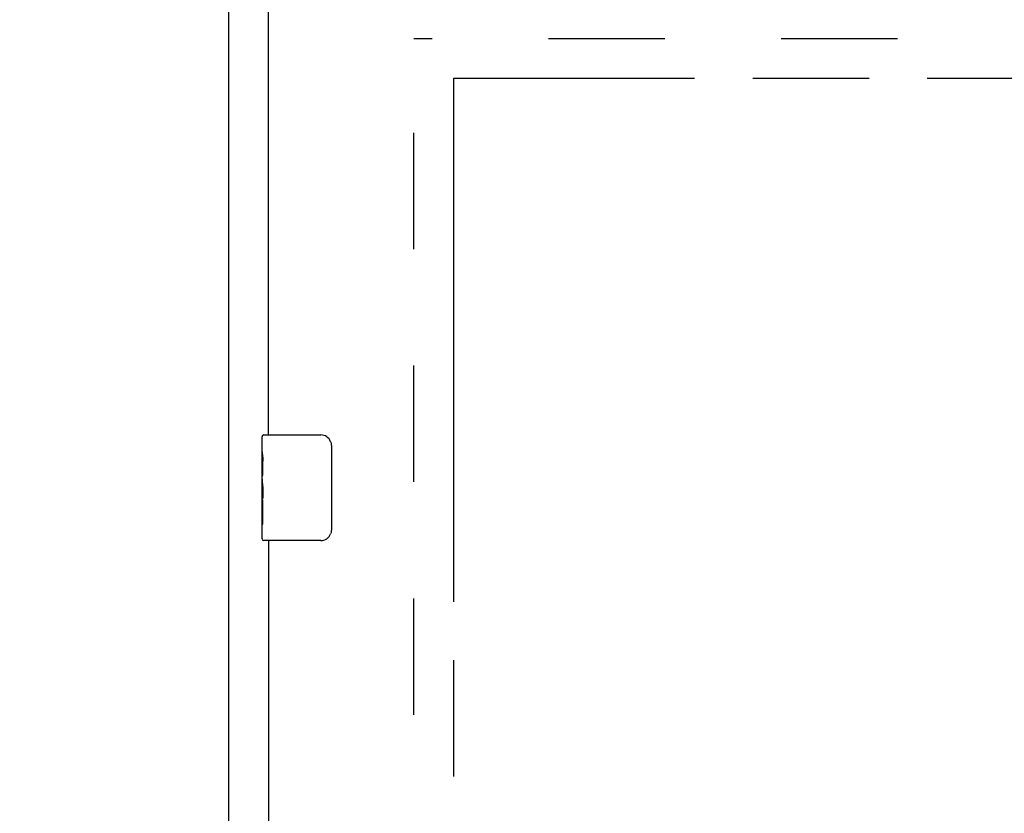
# Model space of a CAD drawing. Header units: inches. Extents: x 0 to 200, y 0 to 130.
# Tile 39 of 91: x 30 to 40, y 85 to 92. Entities that reach past the tile are written whole.
import ezdxf

# ---------------------------------------------------------------- set-up
doc = ezdxf.new("R2010")
doc.units = ezdxf.units.IN
doc.header["$LTSCALE"] = 11.011777
doc.header["$MEASUREMENT"] = 0
doc.linetypes.add('HIDDEN', pattern=[0.2, 0.1, -0.1])
doc.linetypes.add('PHANTOM', pattern=[0.8, 0.45, -0.05, 0.1, -0.05, 0.1, -0.05])
doc.layers.get('0').update_dxf_attribs({"linetype": 'CONTINUOUS'})
for name, color, linetype in [('02___PRT_ALL_AXES', 7, 'CONTINUOUS'), ('AVAILABLE_DOOR_SPACE', 7, 'CONTINUOUS'), ('DEFAULT_2', 8, 'HIDDEN'), ('DIMENSIONS', 7, 'CONTINUOUS')]:
    doc.layers.add(name, color=color, linetype=linetype)
doc.styles.get("Standard").update_dxf_attribs({"font": 'arial.ttf'})
doc.dimstyles.new('DIMSTYLE_1', dxfattribs={"dimtxt": 0.883298, "dimasz": 1.17773, "dimexe": 0.09, "dimexo": 0.07, "dimgap": 0.0375, "dimtad": 0, "dimtih": 1, "dimtoh": 1, "dimzin": 4, "dimdsep": 46, "dimtxsty": 'Standard', "dimblk": '_FILLED', "dimblk1": '_FILLED', "dimblk2": '_FILLED', "dimcen": 0.09, "dimazin": 1, "dimtfac": 1, "dimtofl": 0, "dimtmove": 0, "dimatfit": 3, "dimldrblk": '_FILLED', "dimfxl": 0, "dimtolj": 1, "dimtzin": 4, "dimarcsym": 0})

# ---------------------------------------------------------------- blocks, each defined once
blk = doc.blocks.new('_FILLED')
at = {"color": 0, "linetype": 'ByBlock'}
blk.add_solid([(0, 0), (-1, 0.2), (-1, -0.2)], dxfattribs=at)
blk = doc.blocks.new('*D11')
at = {"layer": 'DIMENSIONS', "color": 2, "linetype": 'Continuous'}
for p, q in [((32.7882, 72.5863), (30.4328, 72.5863)), ((34.5382, 72.5863), (36.7523, 72.5863))]:
    blk.add_line(p, q, dxfattribs=at)
at = {"layer": 'DIMENSIONS', "color": 2, "linetype": 'Continuous', "xscale": 1.1777301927, "yscale": 1.1777301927, "zscale": 1.1777301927}
blk.add_blockref('_FILLED', (32.7882, 72.5863), dxfattribs=at)
at = {"layer": 'DIMENSIONS', "color": 2, "linetype": 'Continuous', "xscale": 1.1777301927, "yscale": 1.1777301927, "zscale": 1.1777301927, "rotation": 180}
blk.add_blockref('_FILLED', (34.5382, 72.5863), dxfattribs=at)
at = {"layer": 'DIMENSIONS', "color": 2, "linetype": 'Continuous', "insert": (37.1939, 73.0279), "char_height": 0.8833, "width": 2.400337, "attachment_point": 1, "line_spacing_factor": 0.9}
blk.add_mtext('1.75', dxfattribs=at)
blk = doc.blocks.new('*D12')
at = {"layer": 'DIMENSIONS', "color": 2, "linetype": 'Continuous'}
for p, q in [((34.5382, 74.3276), (46.4836, 74.3276)), ((57.8507, 74.3276), (50.4535, 74.3276))]:
    blk.add_line(p, q, dxfattribs=at)
at = {"layer": 'DIMENSIONS', "color": 2, "linetype": 'Continuous', "xscale": 1.1777301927, "yscale": 1.1777301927, "zscale": 1.1777301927, "rotation": 180}
blk.add_blockref('_FILLED', (34.5382, 74.3276), dxfattribs=at)
at = {"layer": 'DIMENSIONS', "color": 2, "linetype": 'Continuous', "xscale": 1.1777301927, "yscale": 1.1777301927, "zscale": 1.1777301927}
blk.add_blockref('_FILLED', (57.8507, 74.3276), dxfattribs=at)
at = {"layer": 'DIMENSIONS', "color": 2, "linetype": 'Continuous', "insert": (48.4686, 74.7693), "char_height": 0.8833, "width": 3.086616, "attachment_point": 2, "line_spacing_factor": 0.9}
blk.add_mtext('23.31\\Ptyp.', dxfattribs=at)
blk = doc.blocks.new('*D14')
at = {"layer": 'DIMENSIONS', "color": 2, "linetype": 'Continuous'}
for p, q in [((44.9428, 91.638), (43.1176, 91.638)), ((44.1776, 91.638), (44.1776, 64.3963)), ((44.1776, 35.388), (44.1776, 61.3047))]:
    blk.add_line(p, q, dxfattribs=at)
at = {"layer": 'DIMENSIONS', "color": 2, "linetype": 'Continuous', "xscale": 1.1777301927, "yscale": 1.1777301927, "zscale": 1.1777301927}
for p, rotation in [((44.1776, 91.638), 90), ((44.1776, 35.388), 270)]:
    blk.add_blockref('_FILLED', p, dxfattribs=dict(at, rotation=rotation))
at = {"layer": 'DIMENSIONS', "color": 2, "linetype": 'Continuous', "insert": (44.1776, 63.9546), "char_height": 0.8833, "width": 3.086616, "attachment_point": 2, "line_spacing_factor": 0.9}
blk.add_mtext('56.25\\Ptyp.', dxfattribs=at)

msp = doc.modelspace()

# ---------------------------------------------------------------- linework, layer by layer
at = {"color": 3, "linetype": 'Continuous'}
for p, q in [((32.4132, 33.617), (32.4132, 96.6069)), ((32.7882, 88.263), (32.7882, 92.659)), ((32.7882, 87.263), (32.7882, 64.013))]:
    msp.add_line(p, q, dxfattribs=at)
at = {"color": 7, "linetype": 'Continuous'}
for p, q in [((32.7282, 88.1023), (32.7282, 88.248)), ((32.7432, 88.263), (33.2832, 88.263)), ((33.3831, 88.163), (33.3831, 87.363)), ((32.7282, 87.8445), (32.7282, 87.8782)), ((32.7282, 87.6475), (32.7282, 87.6789)), ((32.7282, 87.278), (32.7282, 87.4172)), ((33.2832, 87.263), (32.7432, 87.263))]:
    msp.add_line(p, q, dxfattribs=at)
for points in [[(33.3764, 88.1991), (33.3784, 88.1935), (33.3801, 88.1876), (33.3814, 88.1816), (33.3824, 88.1755), (33.3829, 88.1693), (33.3831, 88.163)], [(33.3831, 87.363), (33.3829, 87.3567), (33.3824, 87.3505), (33.3814, 87.3443), (33.3801, 87.3383), (33.3784, 87.3325), (33.3764, 87.3268)]]:
    msp.add_lwpolyline(points, dxfattribs=at)
for centre, radius, start, end in [((32.7432, 88.248), 0.015, 90, 180), ((33.2832, 88.163), 0.1, 21.19986, 90), ((32.7432, 87.278), 0.015, 180, 270), ((33.2832, 87.363), 0.1, 270, 338.79459)]:
    msp.add_arc(centre, radius, start, end, dxfattribs=at)
at = {"layer": '02___PRT_ALL_AXES', "color": 7, "linetype": 'Continuous'}
for p, q in [((32.7282, 88.1023), (32.7282, 88.248)), ((32.7282, 87.8445), (32.7282, 88.1015)), ((32.7339, 88.0459), (32.7282, 88.0459)), ((32.7282, 88.0145), (32.7352, 88.0145)), ((32.7352, 87.8782), (32.7352, 88.0145)), ((32.7282, 87.8782), (32.7352, 87.8782)), ((32.7282, 87.278), (32.7282, 87.8418)), ((32.7298, 87.8153), (32.7282, 87.8153)), ((32.7296, 87.8173), (32.7315, 87.7953)), ((32.7282, 87.6835), (32.7341, 87.6835)), ((32.7282, 87.6475), (32.7352, 87.6475)), ((32.7352, 87.4172), (32.7352, 87.6475)), ((32.7282, 87.5847), (32.7352, 87.5847)), ((32.7282, 87.4172), (32.7352, 87.4172))]:
    msp.add_line(p, q, dxfattribs=at)
for points in [[(32.7282, 88.1023), (32.7284, 88.0986), (32.7287, 88.094), (32.7293, 88.0885), (32.7309, 88.0753)], [(32.7309, 88.0753), (32.7318, 88.0677), (32.7327, 88.0596), (32.7335, 88.0511)], [(32.7335, 88.0511), (32.7342, 88.0422), (32.7347, 88.0331), (32.735, 88.0238), (32.7352, 88.0145)], [(32.7282, 87.8445), (32.7284, 87.8364), (32.7289, 87.8273), (32.7296, 87.8173)], [(32.7315, 87.7953), (32.7325, 87.7836), (32.7333, 87.7715), (32.7341, 87.7592), (32.7347, 87.7466), (32.735, 87.7338), (32.7352, 87.721), (32.735, 87.7081), (32.7347, 87.6954), (32.7341, 87.6828), (32.7334, 87.6706), (32.7325, 87.6585)]]:
    msp.add_lwpolyline(points, dxfattribs=at)
msp.add_ellipse((32.9912, 87.6789), major_axis=(0.263, 0), ratio=0.432808, start_param=-3.141593, end_param=-2.961605, dxfattribs=at)
at = {"layer": 'AVAILABLE_DOOR_SPACE', "color": 4, "linetype": 'PHANTOM'}
for p, q in [((34.5382, 91.638), (34.5382, 35.388)), ((45.632, 91.638), (34.5382, 91.638))]:
    msp.add_line(p, q, dxfattribs=at)
at = {"layer": 'DEFAULT_2', "color": 8, "linetype": 'HIDDEN'}
for p, q in [((34.1632, 34.961), (34.1632, 92.065)), ((60.7672, 92.013), (34.1632, 92.013))]:
    msp.add_line(p, q, dxfattribs=at)

# ---------------------------------------------------------------- dimensions: what is measured, and where the dimension line sits
at = {"layer": 'DIMENSIONS', "color": 2, "linetype": 'Continuous'}
dim = msp.add_linear_dim(base=(32.7882, 72.5863), p1=(34.5382, 91.638), p2=(32.7882, 63.858), angle=180, dimstyle='DIMSTYLE_1', dxfattribs=at)
dim.commit()
dim.dimension.update_dxf_attribs({"geometry": '*D11', "text_midpoint": (38.4357, 72.5813), "dimtype": 160})
for base, p1, p2, angle, picture, middle in [((34.5382, 74.3276), (57.8507, 91.638), (34.5382, 91.638), 180, '*D12', (48.4686, 73.6652)), ((44.1776, 35.388), (43.0476, 91.638), (34.5382, 35.388), 270, '*D14', (44.1776, 62.8505))]:
    dim = msp.add_linear_dim(base=base, p1=p1, p2=p2, angle=angle, text='<>\\Ptyp.', dimstyle='DIMSTYLE_1', dxfattribs=at)
    dim.commit()
    dim.dimension.update_dxf_attribs({"geometry": picture, "text_midpoint": middle, "dimtype": 160})

doc.saveas('drawing.dxf')
